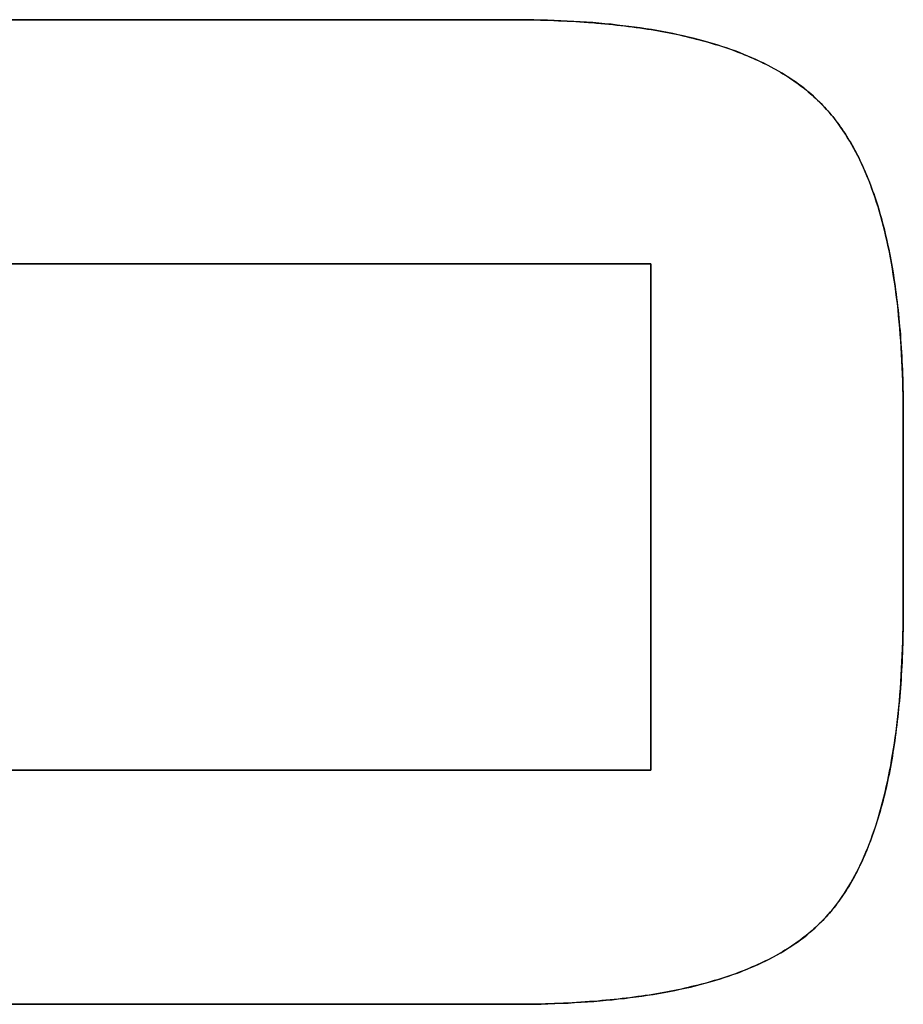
# Model space of a CAD drawing. Extents: x -4.4 to 4.4, y -6.1 to 5.8.
# Tile 102 of 157: x -0.3333 to -0.2703, y -1.1591 to -1.0889. Entities that reach past the tile are written whole.
import ezdxf

# ---------------------------------------------------------------- set-up
doc = ezdxf.new("R2010")
doc.units = 0
doc.layers.get('0').update_dxf_attribs({"linetype": 'CONTINUOUS'})

# ---------------------------------------------------------------- blocks, each defined once
blk = doc.blocks.new('*U1')
at = {"extrusion": (0, -1, 0)}
for p, q in [((-0.373642, -1.088902, 5.305), (-0.298139, -1.088902, 5.305)), ((-0.298139, -1.088902, 5.3048), (-0.373642, -1.088902, 5.3048)), ((-0.298139, -1.088902, 5.305), (-0.298139, -1.088902, 5.3048)), ((-0.377666, -1.142394, 5.305), (-0.288317, -1.142394, 5.305)), ((-0.288317, -1.142394, 5.3048), (-0.377666, -1.142394, 5.3048)), ((-0.288317, -1.142394, 5.305), (-0.288317, -1.142394, 5.3048))]:
    blk.add_line(p, q, dxfattribs=at)
for p, q in [((-0.298139, -1.088902, 5.3048), (-0.373642, -1.088902, 5.3048)), ((-0.373642, -1.088902, 5.305), (-0.298139, -1.088902, 5.305)), ((-0.298139, -1.088902, 5.305), (-0.298139, -1.088902, 5.3048)), ((-0.363701, -1.106299, 5.3048), (-0.288317, -1.106299, 5.3048)), ((-0.288317, -1.106299, 5.305), (-0.363701, -1.106299, 5.305)), ((-0.288317, -1.106299, 5.3048), (-0.288317, -1.142394, 5.3048)), ((-0.288317, -1.142394, 5.305), (-0.288317, -1.106299, 5.305)), ((-0.270328, -1.117186, 5.305), (-0.270328, -1.117186, 5.3048)), ((-0.270328, -1.130678, 5.3048), (-0.270328, -1.117186, 5.3048)), ((-0.270328, -1.117186, 5.305), (-0.270328, -1.130678, 5.305)), ((-0.270328, -1.130678, 5.305), (-0.270328, -1.130678, 5.3048)), ((-0.288317, -1.142394, 5.3048), (-0.377666, -1.142394, 5.3048)), ((-0.377666, -1.142394, 5.305), (-0.288317, -1.142394, 5.305)), ((-0.36808, -1.15908, 5.3048), (-0.298139, -1.15908, 5.3048)), ((-0.298139, -1.15908, 5.305), (-0.36808, -1.15908, 5.305)), ((-0.298139, -1.15908, 5.305), (-0.298139, -1.15908, 5.3048))]:
    blk.add_line(p, q)
at = {"extrusion": (0, 1, 0)}
for p, q in [((-0.288317, -1.106299, 5.305), (-0.363701, -1.106299, 5.305)), ((-0.363701, -1.106299, 5.3048), (-0.288317, -1.106299, 5.3048)), ((-0.288317, -1.106299, 5.305), (-0.288317, -1.106299, 5.3048)), ((-0.298139, -1.15908, 5.305), (-0.36808, -1.15908, 5.305)), ((-0.36808, -1.15908, 5.3048), (-0.298139, -1.15908, 5.3048)), ((-0.298139, -1.15908, 5.305), (-0.298139, -1.15908, 5.3048))]:
    blk.add_line(p, q, dxfattribs=at)
at = {"extrusion": (1, 0, 0)}
for p, q in [((-0.288317, -1.142394, 5.305), (-0.288317, -1.106299, 5.305)), ((-0.288317, -1.106299, 5.305), (-0.288317, -1.106299, 5.3048)), ((-0.288317, -1.106299, 5.3048), (-0.288317, -1.142394, 5.3048)), ((-0.288317, -1.142394, 5.305), (-0.288317, -1.142394, 5.3048))]:
    blk.add_line(p, q, dxfattribs=at)
at = {"extrusion": (-1, 0, 0)}
for p, q in [((-0.270328, -1.117186, 5.305), (-0.270328, -1.130678, 5.305)), ((-0.270328, -1.117186, 5.305), (-0.270328, -1.117186, 5.3048)), ((-0.270328, -1.130678, 5.3048), (-0.270328, -1.117186, 5.3048)), ((-0.270328, -1.130678, 5.305), (-0.270328, -1.130678, 5.3048))]:
    blk.add_line(p, q, dxfattribs=at)
for points in [[(-0.298139, -1.0889, 5.305), (-0.297806, -1.0889, 5.305), (-0.297474, -1.08891, 5.305), (-0.297145, -1.08891, 5.305), (-0.296818, -1.08891, 5.305), (-0.296494, -1.08892, 5.305), (-0.296171, -1.08893, 5.305), (-0.295851, -1.08893, 5.305), (-0.295533, -1.08894, 5.305), (-0.295217, -1.08895, 5.305), (-0.294904, -1.08897, 5.305), (-0.294592, -1.08898, 5.305), (-0.294283, -1.089, 5.305), (-0.293976, -1.08901, 5.305), (-0.293671, -1.08903, 5.305), (-0.293369, -1.08905, 5.305), (-0.293068, -1.08907, 5.305), (-0.29277, -1.08909, 5.305), (-0.292474, -1.08911, 5.305), (-0.29218, -1.08914, 5.305), (-0.291889, -1.08916, 5.305), (-0.291599, -1.08919, 5.305), (-0.291312, -1.08922, 5.305), (-0.291027, -1.08925, 5.305), (-0.290744, -1.08928, 5.305), (-0.290464, -1.08931, 5.305), (-0.290186, -1.08934, 5.305), (-0.289909, -1.08938, 5.305), (-0.289636, -1.08941, 5.305), (-0.289364, -1.08945, 5.305), (-0.289094, -1.08949, 5.305), (-0.288827, -1.08953, 5.305), (-0.288562, -1.08957, 5.305), (-0.288299, -1.08961, 5.305), (-0.288038, -1.08965, 5.305), (-0.28778, -1.0897, 5.305), (-0.287524, -1.08974, 5.305), (-0.28727, -1.08979, 5.305), (-0.287018, -1.08984, 5.305), (-0.286768, -1.08989, 5.305), (-0.286521, -1.08994, 5.305), (-0.286275, -1.08999, 5.305), (-0.286032, -1.09005, 5.305), (-0.285791, -1.0901, 5.305), (-0.285553, -1.09016, 5.305), (-0.285316, -1.09022, 5.305), (-0.285082, -1.09028, 5.305), (-0.28485, -1.09034, 5.305), (-0.28462, -1.0904, 5.305), (-0.284393, -1.09046, 5.305), (-0.284167, -1.09052, 5.305), (-0.283944, -1.09059, 5.305), (-0.283723, -1.09066, 5.305), (-0.283504, -1.09072, 5.305), (-0.283288, -1.09079, 5.305), (-0.283074, -1.09087, 5.305), (-0.282861, -1.09094, 5.305), (-0.282651, -1.09101, 5.305), (-0.282444, -1.09108, 5.305), (-0.282238, -1.09116, 5.305), (-0.282035, -1.09124, 5.305), (-0.281834, -1.09132, 5.305), (-0.281635, -1.0914, 5.305), (-0.281438, -1.09148, 5.305), (-0.281244, -1.09156, 5.305), (-0.281051, -1.09164, 5.305), (-0.280861, -1.09173, 5.305), (-0.280673, -1.09181, 5.305), (-0.280488, -1.0919, 5.305), (-0.280304, -1.09199, 5.305), (-0.280123, -1.09208, 5.305), (-0.279944, -1.09217, 5.305), (-0.279767, -1.09227, 5.305), (-0.279592, -1.09236, 5.305), (-0.27942, -1.09246, 5.305), (-0.27925, -1.09255, 5.305), (-0.279081, -1.09265, 5.305), (-0.278916, -1.09275, 5.305), (-0.278752, -1.09285, 5.305), (-0.278591, -1.09295, 5.305), (-0.278431, -1.09305, 5.305), (-0.278274, -1.09316, 5.305), (-0.27812, -1.09326, 5.305), (-0.277967, -1.09337, 5.305), (-0.277817, -1.09348, 5.305), (-0.277668, -1.09359, 5.305), (-0.277522, -1.0937, 5.305), (-0.277379, -1.09381, 5.305), (-0.277237, -1.09393, 5.305), (-0.277098, -1.09404, 5.305), (-0.276961, -1.09416, 5.305), (-0.276826, -1.09428, 5.305), (-0.276693, -1.09439, 5.305), (-0.276562, -1.09451, 5.305), (-0.276434, -1.09464, 5.305), (-0.276308, -1.09476, 5.305), (-0.276184, -1.09488, 5.305), (-0.276061, -1.09501, 5.305), (-0.27594, -1.09514, 5.305), (-0.27582, -1.09527, 5.305), (-0.275701, -1.0954, 5.305), (-0.275584, -1.09554, 5.305), (-0.275468, -1.09567, 5.305), (-0.275353, -1.09581, 5.305), (-0.275239, -1.09596, 5.305), (-0.275127, -1.0961, 5.305), (-0.275016, -1.09625, 5.305), (-0.274906, -1.0964, 5.305), (-0.274798, -1.09655, 5.305), (-0.274691, -1.0967, 5.305), (-0.274585, -1.09686, 5.305), (-0.274481, -1.09702, 5.305), (-0.274378, -1.09718, 5.305), (-0.274276, -1.09734, 5.305), (-0.274175, -1.09751, 5.305), (-0.274076, -1.09768, 5.305), (-0.273978, -1.09785, 5.305), (-0.273881, -1.09802, 5.305), (-0.273786, -1.09819, 5.305), (-0.273692, -1.09837, 5.305), (-0.273599, -1.09855, 5.305), (-0.273508, -1.09873, 5.305), (-0.273417, -1.09891, 5.305), (-0.273329, -1.0991, 5.305), (-0.273241, -1.09929, 5.305), (-0.273155, -1.09948, 5.305), (-0.27307, -1.09967, 5.305), (-0.272986, -1.09987, 5.305), (-0.272904, -1.10007, 5.305), (-0.272822, -1.10027, 5.305), (-0.272743, -1.10047, 5.305), (-0.272664, -1.10067, 5.305), (-0.272587, -1.10088, 5.305), (-0.272511, -1.10109, 5.305), (-0.272436, -1.1013, 5.305), (-0.272363, -1.10152, 5.305), (-0.272291, -1.10173, 5.305), (-0.27222, -1.10195, 5.305), (-0.272151, -1.10217, 5.305), (-0.272083, -1.1024, 5.305), (-0.272016, -1.10262, 5.305), (-0.27195, -1.10285, 5.305), (-0.271886, -1.10308, 5.305), (-0.271823, -1.10331, 5.305), (-0.271762, -1.10355, 5.305), (-0.271701, -1.10378, 5.305), (-0.271642, -1.10402, 5.305), (-0.271585, -1.10426, 5.305), (-0.271528, -1.10451, 5.305), (-0.271473, -1.10475, 5.305), (-0.271419, -1.105, 5.305), (-0.271367, -1.10525, 5.305), (-0.271315, -1.10551, 5.305), (-0.271265, -1.10576, 5.305), (-0.271217, -1.10602, 5.305), (-0.271169, -1.10628, 5.305), (-0.271123, -1.10654, 5.305), (-0.271078, -1.10681, 5.305), (-0.271035, -1.10708, 5.305), (-0.270993, -1.10735, 5.305), (-0.270952, -1.10762, 5.305), (-0.270912, -1.10789, 5.305), (-0.270874, -1.10817, 5.305), (-0.270837, -1.10845, 5.305), (-0.270801, -1.10873, 5.305), (-0.270767, -1.10901, 5.305), (-0.270734, -1.1093, 5.305), (-0.270702, -1.10958, 5.305), (-0.270672, -1.10987, 5.305), (-0.270643, -1.11017, 5.305), (-0.270615, -1.11046, 5.305), (-0.270588, -1.11076, 5.305), (-0.270563, -1.11106, 5.305), (-0.270539, -1.11136, 5.305), (-0.270516, -1.11166, 5.305), (-0.270495, -1.11197, 5.305), (-0.270474, -1.11228, 5.305), (-0.270456, -1.11259, 5.305), (-0.270438, -1.1129, 5.305), (-0.270422, -1.11322, 5.305), (-0.270407, -1.11354, 5.305), (-0.270393, -1.11386, 5.305), (-0.270381, -1.11418, 5.305), (-0.27037, -1.1145, 5.305), (-0.27036, -1.11483, 5.305), (-0.270352, -1.11516, 5.305), (-0.270345, -1.11549, 5.305), (-0.270339, -1.11583, 5.305), (-0.270334, -1.11616, 5.305), (-0.270331, -1.1165, 5.305), (-0.270329, -1.11684, 5.305), (-0.270328, -1.11719, 5.305)], [(-0.270328, -1.11719, 5.3048), (-0.27033, -1.11667, 5.3048), (-0.270334, -1.11616, 5.3048), (-0.270342, -1.11566, 5.3048), (-0.270352, -1.11516, 5.3048), (-0.270365, -1.11466, 5.3048), (-0.270381, -1.11417, 5.3048), (-0.2704, -1.11369, 5.3048), (-0.270422, -1.11321, 5.3048), (-0.270447, -1.11274, 5.3048), (-0.270475, -1.11227, 5.3048), (-0.270506, -1.1118, 5.3048), (-0.27054, -1.11135, 5.3048), (-0.270576, -1.11089, 5.3048), (-0.270616, -1.11044, 5.3048), (-0.270659, -1.11, 5.3048), (-0.270704, -1.10957, 5.3048), (-0.270753, -1.10913, 5.3048), (-0.270804, -1.10871, 5.3048), (-0.270858, -1.10829, 5.3048), (-0.270915, -1.10787, 5.3048), (-0.270976, -1.10746, 5.3048), (-0.271039, -1.10705, 5.3048), (-0.271105, -1.10665, 5.3048), (-0.271174, -1.10626, 5.3048), (-0.271246, -1.10587, 5.3048), (-0.27132, -1.10548, 5.3048), (-0.271398, -1.1051, 5.3048), (-0.271479, -1.10473, 5.3048), (-0.271563, -1.10436, 5.3048), (-0.271649, -1.10399, 5.3048), (-0.271739, -1.10364, 5.3048), (-0.271831, -1.10328, 5.3048), (-0.271927, -1.10293, 5.3048), (-0.272025, -1.10259, 5.3048), (-0.272126, -1.10225, 5.3048), (-0.27223, -1.10192, 5.3048), (-0.272337, -1.10159, 5.3048), (-0.272447, -1.10127, 5.3048), (-0.27256, -1.10095, 5.3048), (-0.272676, -1.10064, 5.3048), (-0.272795, -1.10034, 5.3048), (-0.272917, -1.10003, 5.3048), (-0.273042, -1.09974, 5.3048), (-0.273169, -1.09945, 5.3048), (-0.2733, -1.09916, 5.3048), (-0.273434, -1.09888, 5.3048), (-0.27357, -1.09861, 5.3048), (-0.27371, -1.09834, 5.3048), (-0.273852, -1.09807, 5.3048), (-0.273997, -1.09781, 5.3048), (-0.274145, -1.09756, 5.3048), (-0.274296, -1.09731, 5.3048), (-0.274451, -1.09706, 5.3048), (-0.274608, -1.09683, 5.3048), (-0.274768, -1.09659, 5.3048), (-0.27493, -1.09636, 5.3048), (-0.275096, -1.09614, 5.3048), (-0.275265, -1.09592, 5.3048), (-0.275437, -1.09571, 5.3048), (-0.275611, -1.0955, 5.3048), (-0.275789, -1.0953, 5.3048), (-0.275969, -1.0951, 5.3048), (-0.276153, -1.09491, 5.3048), (-0.276339, -1.09473, 5.3048), (-0.276531, -1.09454, 5.3048), (-0.276727, -1.09436, 5.3048), (-0.276928, -1.09419, 5.3048), (-0.277135, -1.09401, 5.3048), (-0.277346, -1.09384, 5.3048), (-0.277562, -1.09367, 5.3048), (-0.277784, -1.0935, 5.3048), (-0.27801, -1.09334, 5.3048), (-0.278241, -1.09318, 5.3048), (-0.278478, -1.09302, 5.3048), (-0.278719, -1.09287, 5.3048), (-0.278965, -1.09272, 5.3048), (-0.279216, -1.09257, 5.3048), (-0.279472, -1.09243, 5.3048), (-0.279734, -1.09228, 5.3048), (-0.28, -1.09214, 5.3048), (-0.280271, -1.09201, 5.3048), (-0.280547, -1.09187, 5.3048), (-0.280828, -1.09174, 5.3048), (-0.281115, -1.09162, 5.3048), (-0.281406, -1.09149, 5.3048), (-0.281702, -1.09137, 5.3048), (-0.282003, -1.09125, 5.3048), (-0.282309, -1.09113, 5.3048), (-0.28262, -1.09102, 5.3048), (-0.282936, -1.09091, 5.3048), (-0.283257, -1.0908, 5.3048), (-0.283583, -1.0907, 5.3048), (-0.283914, -1.0906, 5.3048), (-0.284251, -1.0905, 5.3048), (-0.284592, -1.09041, 5.3048), (-0.284938, -1.09031, 5.3048), (-0.285289, -1.09022, 5.3048), (-0.285645, -1.09014, 5.3048), (-0.286006, -1.09005, 5.3048), (-0.286372, -1.08997, 5.3048), (-0.286743, -1.08989, 5.3048), (-0.287119, -1.08982, 5.3048), (-0.287499, -1.08975, 5.3048), (-0.287885, -1.08968, 5.3048), (-0.288276, -1.08961, 5.3048), (-0.288672, -1.08955, 5.3048), (-0.289073, -1.08949, 5.3048), (-0.289479, -1.08943, 5.3048), (-0.28989, -1.08938, 5.3048), (-0.290306, -1.08933, 5.3048), (-0.290727, -1.08928, 5.3048), (-0.291153, -1.08923, 5.3048), (-0.291583, -1.08919, 5.3048), (-0.292019, -1.08915, 5.3048), (-0.29246, -1.08911, 5.3048), (-0.292906, -1.08908, 5.3048), (-0.293357, -1.08905, 5.3048), (-0.293812, -1.08902, 5.3048), (-0.294273, -1.089, 5.3048), (-0.294739, -1.08897, 5.3048), (-0.29521, -1.08896, 5.3048), (-0.295686, -1.08894, 5.3048), (-0.296166, -1.08893, 5.3048), (-0.296652, -1.08892, 5.3048), (-0.297143, -1.08891, 5.3048), (-0.297638, -1.0889, 5.3048), (-0.298139, -1.0889, 5.3048)], [(-0.270328, -1.11719, 5.3048), (-0.27033, -1.11667, 5.3048), (-0.270334, -1.11616, 5.3048), (-0.270342, -1.11566, 5.3048), (-0.270352, -1.11516, 5.3048), (-0.270365, -1.11466, 5.3048), (-0.270381, -1.11417, 5.3048), (-0.2704, -1.11369, 5.3048), (-0.270422, -1.11321, 5.3048), (-0.270447, -1.11274, 5.3048), (-0.270475, -1.11227, 5.3048), (-0.270506, -1.1118, 5.3048), (-0.27054, -1.11135, 5.3048), (-0.270576, -1.11089, 5.3048), (-0.270616, -1.11044, 5.3048), (-0.270659, -1.11, 5.3048), (-0.270704, -1.10957, 5.3048), (-0.270753, -1.10913, 5.3048), (-0.270804, -1.10871, 5.3048), (-0.270858, -1.10829, 5.3048), (-0.270915, -1.10787, 5.3048), (-0.270976, -1.10746, 5.3048), (-0.271039, -1.10705, 5.3048), (-0.271105, -1.10665, 5.3048), (-0.271174, -1.10626, 5.3048), (-0.271246, -1.10587, 5.3048), (-0.27132, -1.10548, 5.3048), (-0.271398, -1.1051, 5.3048), (-0.271479, -1.10473, 5.3048), (-0.271563, -1.10436, 5.3048), (-0.271649, -1.10399, 5.3048), (-0.271739, -1.10364, 5.3048), (-0.271831, -1.10328, 5.3048), (-0.271927, -1.10293, 5.3048), (-0.272025, -1.10259, 5.3048), (-0.272126, -1.10225, 5.3048), (-0.27223, -1.10192, 5.3048), (-0.272337, -1.10159, 5.3048), (-0.272447, -1.10127, 5.3048), (-0.27256, -1.10095, 5.3048), (-0.272676, -1.10064, 5.3048), (-0.272795, -1.10034, 5.3048), (-0.272917, -1.10003, 5.3048), (-0.273042, -1.09974, 5.3048), (-0.273169, -1.09945, 5.3048), (-0.2733, -1.09916, 5.3048), (-0.273434, -1.09888, 5.3048), (-0.27357, -1.09861, 5.3048), (-0.27371, -1.09834, 5.3048), (-0.273852, -1.09807, 5.3048), (-0.273997, -1.09781, 5.3048), (-0.274145, -1.09756, 5.3048), (-0.274296, -1.09731, 5.3048), (-0.274451, -1.09706, 5.3048), (-0.274608, -1.09683, 5.3048), (-0.274768, -1.09659, 5.3048), (-0.27493, -1.09636, 5.3048), (-0.275096, -1.09614, 5.3048), (-0.275265, -1.09592, 5.3048), (-0.275437, -1.09571, 5.3048), (-0.275611, -1.0955, 5.3048), (-0.275789, -1.0953, 5.3048), (-0.275969, -1.0951, 5.3048), (-0.276153, -1.09491, 5.3048), (-0.276339, -1.09473, 5.3048), (-0.276531, -1.09454, 5.3048), (-0.276727, -1.09436, 5.3048), (-0.276928, -1.09419, 5.3048), (-0.277135, -1.09401, 5.3048), (-0.277346, -1.09384, 5.3048), (-0.277562, -1.09367, 5.3048), (-0.277784, -1.0935, 5.3048), (-0.27801, -1.09334, 5.3048), (-0.278241, -1.09318, 5.3048), (-0.278478, -1.09302, 5.3048), (-0.278719, -1.09287, 5.3048), (-0.278965, -1.09272, 5.3048), (-0.279216, -1.09257, 5.3048), (-0.279472, -1.09243, 5.3048), (-0.279734, -1.09228, 5.3048), (-0.28, -1.09214, 5.3048), (-0.280271, -1.09201, 5.3048), (-0.280547, -1.09187, 5.3048), (-0.280828, -1.09174, 5.3048), (-0.281115, -1.09162, 5.3048), (-0.281406, -1.09149, 5.3048), (-0.281702, -1.09137, 5.3048), (-0.282003, -1.09125, 5.3048), (-0.282309, -1.09113, 5.3048), (-0.28262, -1.09102, 5.3048), (-0.282936, -1.09091, 5.3048), (-0.283257, -1.0908, 5.3048), (-0.283583, -1.0907, 5.3048), (-0.283914, -1.0906, 5.3048), (-0.284251, -1.0905, 5.3048), (-0.284592, -1.09041, 5.3048), (-0.284938, -1.09031, 5.3048), (-0.285289, -1.09022, 5.3048), (-0.285645, -1.09014, 5.3048), (-0.286006, -1.09005, 5.3048), (-0.286372, -1.08997, 5.3048), (-0.286743, -1.08989, 5.3048), (-0.287119, -1.08982, 5.3048), (-0.287499, -1.08975, 5.3048), (-0.287885, -1.08968, 5.3048), (-0.288276, -1.08961, 5.3048), (-0.288672, -1.08955, 5.3048), (-0.289073, -1.08949, 5.3048), (-0.289479, -1.08943, 5.3048), (-0.28989, -1.08938, 5.3048), (-0.290306, -1.08933, 5.3048), (-0.290727, -1.08928, 5.3048), (-0.291153, -1.08923, 5.3048), (-0.291583, -1.08919, 5.3048), (-0.292019, -1.08915, 5.3048), (-0.29246, -1.08911, 5.3048), (-0.292906, -1.08908, 5.3048), (-0.293357, -1.08905, 5.3048), (-0.293812, -1.08902, 5.3048), (-0.294273, -1.089, 5.3048), (-0.294739, -1.08897, 5.3048), (-0.29521, -1.08896, 5.3048), (-0.295686, -1.08894, 5.3048), (-0.296166, -1.08893, 5.3048), (-0.296652, -1.08892, 5.3048), (-0.297143, -1.08891, 5.3048), (-0.297638, -1.0889, 5.3048), (-0.298139, -1.0889, 5.3048)], [(-0.298139, -1.0889, 5.305), (-0.297806, -1.0889, 5.305), (-0.297474, -1.08891, 5.305), (-0.297145, -1.08891, 5.305), (-0.296818, -1.08891, 5.305), (-0.296494, -1.08892, 5.305), (-0.296171, -1.08893, 5.305), (-0.295851, -1.08893, 5.305), (-0.295533, -1.08894, 5.305), (-0.295217, -1.08895, 5.305), (-0.294904, -1.08897, 5.305), (-0.294592, -1.08898, 5.305), (-0.294283, -1.089, 5.305), (-0.293976, -1.08901, 5.305), (-0.293671, -1.08903, 5.305), (-0.293369, -1.08905, 5.305), (-0.293068, -1.08907, 5.305), (-0.29277, -1.08909, 5.305), (-0.292474, -1.08911, 5.305), (-0.29218, -1.08914, 5.305), (-0.291889, -1.08916, 5.305), (-0.291599, -1.08919, 5.305), (-0.291312, -1.08922, 5.305), (-0.291027, -1.08925, 5.305), (-0.290744, -1.08928, 5.305), (-0.290464, -1.08931, 5.305), (-0.290186, -1.08934, 5.305), (-0.289909, -1.08938, 5.305), (-0.289636, -1.08941, 5.305), (-0.289364, -1.08945, 5.305), (-0.289094, -1.08949, 5.305), (-0.288827, -1.08953, 5.305), (-0.288562, -1.08957, 5.305), (-0.288299, -1.08961, 5.305), (-0.288038, -1.08965, 5.305), (-0.28778, -1.0897, 5.305), (-0.287524, -1.08974, 5.305), (-0.28727, -1.08979, 5.305), (-0.287018, -1.08984, 5.305), (-0.286768, -1.08989, 5.305), (-0.286521, -1.08994, 5.305), (-0.286275, -1.08999, 5.305), (-0.286032, -1.09005, 5.305), (-0.285791, -1.0901, 5.305), (-0.285553, -1.09016, 5.305), (-0.285316, -1.09022, 5.305), (-0.285082, -1.09028, 5.305), (-0.28485, -1.09034, 5.305), (-0.28462, -1.0904, 5.305), (-0.284393, -1.09046, 5.305), (-0.284167, -1.09052, 5.305), (-0.283944, -1.09059, 5.305), (-0.283723, -1.09066, 5.305), (-0.283504, -1.09072, 5.305), (-0.283288, -1.09079, 5.305), (-0.283074, -1.09087, 5.305), (-0.282861, -1.09094, 5.305), (-0.282651, -1.09101, 5.305), (-0.282444, -1.09108, 5.305), (-0.282238, -1.09116, 5.305), (-0.282035, -1.09124, 5.305), (-0.281834, -1.09132, 5.305), (-0.281635, -1.0914, 5.305), (-0.281438, -1.09148, 5.305), (-0.281244, -1.09156, 5.305), (-0.281051, -1.09164, 5.305), (-0.280861, -1.09173, 5.305), (-0.280673, -1.09181, 5.305), (-0.280488, -1.0919, 5.305), (-0.280304, -1.09199, 5.305), (-0.280123, -1.09208, 5.305), (-0.279944, -1.09217, 5.305), (-0.279767, -1.09227, 5.305), (-0.279592, -1.09236, 5.305), (-0.27942, -1.09246, 5.305), (-0.27925, -1.09255, 5.305), (-0.279081, -1.09265, 5.305), (-0.278916, -1.09275, 5.305), (-0.278752, -1.09285, 5.305), (-0.278591, -1.09295, 5.305), (-0.278431, -1.09305, 5.305), (-0.278274, -1.09316, 5.305), (-0.27812, -1.09326, 5.305), (-0.277967, -1.09337, 5.305), (-0.277817, -1.09348, 5.305), (-0.277668, -1.09359, 5.305), (-0.277522, -1.0937, 5.305), (-0.277379, -1.09381, 5.305), (-0.277237, -1.09393, 5.305), (-0.277098, -1.09404, 5.305), (-0.276961, -1.09416, 5.305), (-0.276826, -1.09428, 5.305), (-0.276693, -1.09439, 5.305), (-0.276562, -1.09451, 5.305), (-0.276434, -1.09464, 5.305), (-0.276308, -1.09476, 5.305), (-0.276184, -1.09488, 5.305), (-0.276061, -1.09501, 5.305), (-0.27594, -1.09514, 5.305), (-0.27582, -1.09527, 5.305), (-0.275701, -1.0954, 5.305), (-0.275584, -1.09554, 5.305), (-0.275468, -1.09567, 5.305), (-0.275353, -1.09581, 5.305), (-0.275239, -1.09596, 5.305), (-0.275127, -1.0961, 5.305), (-0.275016, -1.09625, 5.305), (-0.274906, -1.0964, 5.305), (-0.274798, -1.09655, 5.305), (-0.274691, -1.0967, 5.305), (-0.274585, -1.09686, 5.305), (-0.274481, -1.09702, 5.305), (-0.274378, -1.09718, 5.305), (-0.274276, -1.09734, 5.305), (-0.274175, -1.09751, 5.305), (-0.274076, -1.09768, 5.305), (-0.273978, -1.09785, 5.305), (-0.273881, -1.09802, 5.305), (-0.273786, -1.09819, 5.305), (-0.273692, -1.09837, 5.305), (-0.273599, -1.09855, 5.305), (-0.273508, -1.09873, 5.305), (-0.273417, -1.09891, 5.305), (-0.273329, -1.0991, 5.305), (-0.273241, -1.09929, 5.305), (-0.273155, -1.09948, 5.305), (-0.27307, -1.09967, 5.305), (-0.272986, -1.09987, 5.305), (-0.272904, -1.10007, 5.305), (-0.272822, -1.10027, 5.305), (-0.272743, -1.10047, 5.305), (-0.272664, -1.10067, 5.305), (-0.272587, -1.10088, 5.305), (-0.272511, -1.10109, 5.305), (-0.272436, -1.1013, 5.305), (-0.272363, -1.10152, 5.305), (-0.272291, -1.10173, 5.305), (-0.27222, -1.10195, 5.305), (-0.272151, -1.10217, 5.305), (-0.272083, -1.1024, 5.305), (-0.272016, -1.10262, 5.305), (-0.27195, -1.10285, 5.305), (-0.271886, -1.10308, 5.305), (-0.271823, -1.10331, 5.305), (-0.271762, -1.10355, 5.305), (-0.271701, -1.10378, 5.305), (-0.271642, -1.10402, 5.305), (-0.271585, -1.10426, 5.305), (-0.271528, -1.10451, 5.305), (-0.271473, -1.10475, 5.305), (-0.271419, -1.105, 5.305), (-0.271367, -1.10525, 5.305), (-0.271315, -1.10551, 5.305), (-0.271265, -1.10576, 5.305), (-0.271217, -1.10602, 5.305), (-0.271169, -1.10628, 5.305), (-0.271123, -1.10654, 5.305), (-0.271078, -1.10681, 5.305), (-0.271035, -1.10708, 5.305), (-0.270993, -1.10735, 5.305), (-0.270952, -1.10762, 5.305), (-0.270912, -1.10789, 5.305), (-0.270874, -1.10817, 5.305), (-0.270837, -1.10845, 5.305), (-0.270801, -1.10873, 5.305), (-0.270767, -1.10901, 5.305), (-0.270734, -1.1093, 5.305), (-0.270702, -1.10958, 5.305), (-0.270672, -1.10987, 5.305), (-0.270643, -1.11017, 5.305), (-0.270615, -1.11046, 5.305), (-0.270588, -1.11076, 5.305), (-0.270563, -1.11106, 5.305), (-0.270539, -1.11136, 5.305), (-0.270516, -1.11166, 5.305), (-0.270495, -1.11197, 5.305), (-0.270474, -1.11228, 5.305), (-0.270456, -1.11259, 5.305), (-0.270438, -1.1129, 5.305), (-0.270422, -1.11322, 5.305), (-0.270407, -1.11354, 5.305), (-0.270393, -1.11386, 5.305), (-0.270381, -1.11418, 5.305), (-0.27037, -1.1145, 5.305), (-0.27036, -1.11483, 5.305), (-0.270352, -1.11516, 5.305), (-0.270345, -1.11549, 5.305), (-0.270339, -1.11583, 5.305), (-0.270334, -1.11616, 5.305), (-0.270331, -1.1165, 5.305), (-0.270329, -1.11684, 5.305), (-0.270328, -1.11719, 5.305)], [(-0.270328, -1.13068, 5.305), (-0.270329, -1.13102, 5.305), (-0.270331, -1.13137, 5.305), (-0.270334, -1.13171, 5.305), (-0.270339, -1.13205, 5.305), (-0.270344, -1.13238, 5.305), (-0.270351, -1.13272, 5.305), (-0.27036, -1.13305, 5.305), (-0.270369, -1.13338, 5.305), (-0.27038, -1.13371, 5.305), (-0.270392, -1.13403, 5.305), (-0.270405, -1.13435, 5.305), (-0.27042, -1.13467, 5.305), (-0.270436, -1.13499, 5.305), (-0.270453, -1.13531, 5.305), (-0.270472, -1.13562, 5.305), (-0.270491, -1.13593, 5.305), (-0.270512, -1.13624, 5.305), (-0.270534, -1.13654, 5.305), (-0.270558, -1.13685, 5.305), (-0.270583, -1.13715, 5.305), (-0.270609, -1.13745, 5.305), (-0.270636, -1.13775, 5.305), (-0.270665, -1.13804, 5.305), (-0.270695, -1.13833, 5.305), (-0.270726, -1.13862, 5.305), (-0.270758, -1.13891, 5.305), (-0.270792, -1.13919, 5.305), (-0.270827, -1.13948, 5.305), (-0.270863, -1.13976, 5.305), (-0.270901, -1.14004, 5.305), (-0.27094, -1.14031, 5.305), (-0.27098, -1.14058, 5.305), (-0.271021, -1.14086, 5.305), (-0.271063, -1.14112, 5.305), (-0.271107, -1.14139, 5.305), (-0.271153, -1.14166, 5.305), (-0.271199, -1.14192, 5.305), (-0.271247, -1.14218, 5.305), (-0.271296, -1.14243, 5.305), (-0.271346, -1.14269, 5.305), (-0.271397, -1.14294, 5.305), (-0.27145, -1.14319, 5.305), (-0.271504, -1.14344, 5.305), (-0.271559, -1.14368, 5.305), (-0.271616, -1.14393, 5.305), (-0.271674, -1.14417, 5.305), (-0.271733, -1.14441, 5.305), (-0.271793, -1.14464, 5.305), (-0.271855, -1.14488, 5.305), (-0.271918, -1.14511, 5.305), (-0.271982, -1.14534, 5.305), (-0.272048, -1.14556, 5.305), (-0.272114, -1.14579, 5.305), (-0.272183, -1.14601, 5.305), (-0.272252, -1.14623, 5.305), (-0.272322, -1.14645, 5.305), (-0.272394, -1.14666, 5.305), (-0.272467, -1.14687, 5.305), (-0.272542, -1.14708, 5.305), (-0.272617, -1.14729, 5.305), (-0.272694, -1.1475, 5.305), (-0.272773, -1.1477, 5.305), (-0.272852, -1.1479, 5.305), (-0.272933, -1.1481, 5.305), (-0.273015, -1.1483, 5.305), (-0.273098, -1.14849, 5.305), (-0.273183, -1.14868, 5.305), (-0.273269, -1.14887, 5.305), (-0.273356, -1.14906, 5.305), (-0.273444, -1.14924, 5.305), (-0.273534, -1.14943, 5.305), (-0.273625, -1.14961, 5.305), (-0.273717, -1.14978, 5.305), (-0.27381, -1.14996, 5.305), (-0.273905, -1.15013, 5.305), (-0.274001, -1.1503, 5.305), (-0.274098, -1.15047, 5.305), (-0.274197, -1.15064, 5.305), (-0.274297, -1.1508, 5.305), (-0.274398, -1.15096, 5.305), (-0.2745, -1.15112, 5.305), (-0.274604, -1.15128, 5.305), (-0.274709, -1.15143, 5.305), (-0.274815, -1.15158, 5.305), (-0.274922, -1.15173, 5.305), (-0.275031, -1.15188, 5.305), (-0.275141, -1.15203, 5.305), (-0.275252, -1.15217, 5.305), (-0.275365, -1.15231, 5.305), (-0.275479, -1.15245, 5.305), (-0.275594, -1.15258, 5.305), (-0.27571, -1.15271, 5.305), (-0.275828, -1.15285, 5.305), (-0.275947, -1.15297, 5.305), (-0.276067, -1.1531, 5.305), (-0.276188, -1.15322, 5.305), (-0.276312, -1.15335, 5.305), (-0.276438, -1.15347, 5.305), (-0.276566, -1.15359, 5.305), (-0.276697, -1.15371, 5.305), (-0.27683, -1.15382, 5.305), (-0.276965, -1.15394, 5.305), (-0.277102, -1.15406, 5.305), (-0.277242, -1.15417, 5.305), (-0.277384, -1.15428, 5.305), (-0.277528, -1.15439, 5.305), (-0.277675, -1.1545, 5.305), (-0.277824, -1.15461, 5.305), (-0.277975, -1.15472, 5.305), (-0.278128, -1.15482, 5.305), (-0.278284, -1.15493, 5.305), (-0.278442, -1.15503, 5.305), (-0.278602, -1.15513, 5.305), (-0.278765, -1.15523, 5.305), (-0.27893, -1.15533, 5.305), (-0.279097, -1.15543, 5.305), (-0.279266, -1.15553, 5.305), (-0.279438, -1.15562, 5.305), (-0.279612, -1.15572, 5.305), (-0.279788, -1.15581, 5.305), (-0.279967, -1.1559, 5.305), (-0.280147, -1.15599, 5.305), (-0.28033, -1.15608, 5.305), (-0.280516, -1.15617, 5.305), (-0.280704, -1.15625, 5.305), (-0.280893, -1.15634, 5.305), (-0.281086, -1.15642, 5.305), (-0.28128, -1.1565, 5.305), (-0.281477, -1.15659, 5.305), (-0.281676, -1.15667, 5.305), (-0.281878, -1.15674, 5.305), (-0.282081, -1.15682, 5.305), (-0.282287, -1.1569, 5.305), (-0.282495, -1.15697, 5.305), (-0.282706, -1.15705, 5.305), (-0.282919, -1.15712, 5.305), (-0.283134, -1.15719, 5.305), (-0.283351, -1.15726, 5.305), (-0.283571, -1.15733, 5.305), (-0.283793, -1.15739, 5.305), (-0.284017, -1.15746, 5.305), (-0.284243, -1.15752, 5.305), (-0.284472, -1.15759, 5.305), (-0.284703, -1.15765, 5.305), (-0.284937, -1.15771, 5.305), (-0.285172, -1.15777, 5.305), (-0.28541, -1.15782, 5.305), (-0.28565, -1.15788, 5.305), (-0.285893, -1.15794, 5.305), (-0.286138, -1.15799, 5.305), (-0.286385, -1.15804, 5.305), (-0.286634, -1.15809, 5.305), (-0.286886, -1.15814, 5.305), (-0.287139, -1.15819, 5.305), (-0.287396, -1.15824, 5.305), (-0.287654, -1.15829, 5.305), (-0.287915, -1.15833, 5.305), (-0.288178, -1.15837, 5.305), (-0.288443, -1.15842, 5.305), (-0.288711, -1.15846, 5.305), (-0.288981, -1.1585, 5.305), (-0.289253, -1.15853, 5.305), (-0.289527, -1.15857, 5.305), (-0.289804, -1.15861, 5.305), (-0.290083, -1.15864, 5.305), (-0.290364, -1.15867, 5.305), (-0.290648, -1.15871, 5.305), (-0.290934, -1.15874, 5.305), (-0.291222, -1.15877, 5.305), (-0.291512, -1.15879, 5.305), (-0.291805, -1.15882, 5.305), (-0.2921, -1.15885, 5.305), (-0.292397, -1.15887, 5.305), (-0.292697, -1.15889, 5.305), (-0.292999, -1.15891, 5.305), (-0.293303, -1.15893, 5.305), (-0.293609, -1.15895, 5.305), (-0.293918, -1.15897, 5.305), (-0.294229, -1.15899, 5.305), (-0.294542, -1.159, 5.305), (-0.294858, -1.15902, 5.305), (-0.295176, -1.15903, 5.305), (-0.295496, -1.15904, 5.305), (-0.295818, -1.15905, 5.305), (-0.296143, -1.15906, 5.305), (-0.29647, -1.15906, 5.305), (-0.296799, -1.15907, 5.305), (-0.297131, -1.15907, 5.305), (-0.297465, -1.15908, 5.305), (-0.297801, -1.15908, 5.305), (-0.298139, -1.15908, 5.305)], [(-0.298139, -1.15908, 5.3048), (-0.297631, -1.15908, 5.3048), (-0.297128, -1.15907, 5.3048), (-0.29663, -1.15907, 5.3048), (-0.296138, -1.15906, 5.3048), (-0.29565, -1.15904, 5.3048), (-0.295168, -1.15903, 5.3048), (-0.294691, -1.15901, 5.3048), (-0.294219, -1.15899, 5.3048), (-0.293753, -1.15896, 5.3048), (-0.293291, -1.15893, 5.3048), (-0.292835, -1.1589, 5.3048), (-0.292383, -1.15887, 5.3048), (-0.291937, -1.15883, 5.3048), (-0.291496, -1.15879, 5.3048), (-0.291061, -1.15875, 5.3048), (-0.29063, -1.1587, 5.3048), (-0.290205, -1.15866, 5.3048), (-0.289784, -1.1586, 5.3048), (-0.289369, -1.15855, 5.3048), (-0.288959, -1.15849, 5.3048), (-0.288555, -1.15843, 5.3048), (-0.288155, -1.15837, 5.3048), (-0.287761, -1.1583, 5.3048), (-0.287371, -1.15823, 5.3048), (-0.286987, -1.15816, 5.3048), (-0.286608, -1.15809, 5.3048), (-0.286234, -1.15801, 5.3048), (-0.285866, -1.15793, 5.3048), (-0.285502, -1.15785, 5.3048), (-0.285144, -1.15776, 5.3048), (-0.284791, -1.15767, 5.3048), (-0.284443, -1.15758, 5.3048), (-0.2841, -1.15748, 5.3048), (-0.283763, -1.15738, 5.3048), (-0.28343, -1.15728, 5.3048), (-0.283103, -1.15718, 5.3048), (-0.282781, -1.15707, 5.3048), (-0.282464, -1.15696, 5.3048), (-0.282152, -1.15685, 5.3048), (-0.281846, -1.15673, 5.3048), (-0.281544, -1.15661, 5.3048), (-0.281248, -1.15649, 5.3048), (-0.280957, -1.15637, 5.3048), (-0.280671, -1.15624, 5.3048), (-0.28039, -1.15611, 5.3048), (-0.280114, -1.15597, 5.3048), (-0.279844, -1.15584, 5.3048), (-0.279579, -1.1557, 5.3048), (-0.279319, -1.15556, 5.3048), (-0.279064, -1.15541, 5.3048), (-0.278814, -1.15526, 5.3048), (-0.278569, -1.15511, 5.3048), (-0.27833, -1.15496, 5.3048), (-0.278095, -1.1548, 5.3048), (-0.277866, -1.15464, 5.3048), (-0.277642, -1.15448, 5.3048), (-0.277424, -1.15431, 5.3048), (-0.27721, -1.15414, 5.3048), (-0.277001, -1.15397, 5.3048), (-0.276798, -1.1538, 5.3048), (-0.2766, -1.15362, 5.3048), (-0.276407, -1.15344, 5.3048), (-0.276219, -1.15326, 5.3048), (-0.276036, -1.15307, 5.3048), (-0.275857, -1.15288, 5.3048), (-0.27568, -1.15268, 5.3048), (-0.275506, -1.15248, 5.3048), (-0.275335, -1.15227, 5.3048), (-0.275166, -1.15206, 5.3048), (-0.275001, -1.15184, 5.3048), (-0.274838, -1.15162, 5.3048), (-0.274679, -1.15139, 5.3048), (-0.274522, -1.15115, 5.3048), (-0.274368, -1.15091, 5.3048), (-0.274217, -1.15067, 5.3048), (-0.274069, -1.15042, 5.3048), (-0.273924, -1.15017, 5.3048), (-0.273781, -1.14991, 5.3048), (-0.273642, -1.14964, 5.3048), (-0.273505, -1.14937, 5.3048), (-0.273372, -1.14909, 5.3048), (-0.273241, -1.14881, 5.3048), (-0.273113, -1.14852, 5.3048), (-0.272988, -1.14823, 5.3048), (-0.272865, -1.14793, 5.3048), (-0.272746, -1.14763, 5.3048), (-0.272629, -1.14732, 5.3048), (-0.272516, -1.14701, 5.3048), (-0.272405, -1.14669, 5.3048), (-0.272297, -1.14637, 5.3048), (-0.272192, -1.14604, 5.3048), (-0.27209, -1.14571, 5.3048), (-0.271991, -1.14537, 5.3048), (-0.271895, -1.14502, 5.3048), (-0.271801, -1.14467, 5.3048), (-0.271711, -1.14432, 5.3048), (-0.271623, -1.14396, 5.3048), (-0.271538, -1.14359, 5.3048), (-0.271456, -1.14322, 5.3048), (-0.271377, -1.14284, 5.3048), (-0.271301, -1.14246, 5.3048), (-0.271227, -1.14207, 5.3048), (-0.271157, -1.14168, 5.3048), (-0.271089, -1.14128, 5.3048), (-0.271025, -1.14088, 5.3048), (-0.270963, -1.14047, 5.3048), (-0.270904, -1.14006, 5.3048), (-0.270848, -1.13964, 5.3048), (-0.270794, -1.13921, 5.3048), (-0.270744, -1.13879, 5.3048), (-0.270697, -1.13835, 5.3048), (-0.270652, -1.13791, 5.3048), (-0.27061, -1.13747, 5.3048), (-0.270572, -1.13701, 5.3048), (-0.270536, -1.13656, 5.3048), (-0.270502, -1.1361, 5.3048), (-0.270472, -1.13563, 5.3048), (-0.270445, -1.13516, 5.3048), (-0.270421, -1.13468, 5.3048), (-0.270399, -1.1342, 5.3048), (-0.27038, -1.13371, 5.3048), (-0.270364, -1.13322, 5.3048), (-0.270351, -1.13272, 5.3048), (-0.270341, -1.13222, 5.3048), (-0.270334, -1.13171, 5.3048), (-0.27033, -1.1312, 5.3048), (-0.270328, -1.13068, 5.3048)], [(-0.298139, -1.15908, 5.3048), (-0.297631, -1.15908, 5.3048), (-0.297128, -1.15907, 5.3048), (-0.29663, -1.15907, 5.3048), (-0.296138, -1.15906, 5.3048), (-0.29565, -1.15904, 5.3048), (-0.295168, -1.15903, 5.3048), (-0.294691, -1.15901, 5.3048), (-0.294219, -1.15899, 5.3048), (-0.293753, -1.15896, 5.3048), (-0.293291, -1.15893, 5.3048), (-0.292835, -1.1589, 5.3048), (-0.292383, -1.15887, 5.3048), (-0.291937, -1.15883, 5.3048), (-0.291496, -1.15879, 5.3048), (-0.291061, -1.15875, 5.3048), (-0.29063, -1.1587, 5.3048), (-0.290205, -1.15866, 5.3048), (-0.289784, -1.1586, 5.3048), (-0.289369, -1.15855, 5.3048), (-0.288959, -1.15849, 5.3048), (-0.288555, -1.15843, 5.3048), (-0.288155, -1.15837, 5.3048), (-0.287761, -1.1583, 5.3048), (-0.287371, -1.15823, 5.3048), (-0.286987, -1.15816, 5.3048), (-0.286608, -1.15809, 5.3048), (-0.286234, -1.15801, 5.3048), (-0.285866, -1.15793, 5.3048), (-0.285502, -1.15785, 5.3048), (-0.285144, -1.15776, 5.3048), (-0.284791, -1.15767, 5.3048), (-0.284443, -1.15758, 5.3048), (-0.2841, -1.15748, 5.3048), (-0.283763, -1.15738, 5.3048), (-0.28343, -1.15728, 5.3048), (-0.283103, -1.15718, 5.3048), (-0.282781, -1.15707, 5.3048), (-0.282464, -1.15696, 5.3048), (-0.282152, -1.15685, 5.3048), (-0.281846, -1.15673, 5.3048), (-0.281544, -1.15661, 5.3048), (-0.281248, -1.15649, 5.3048), (-0.280957, -1.15637, 5.3048), (-0.280671, -1.15624, 5.3048), (-0.28039, -1.15611, 5.3048), (-0.280114, -1.15597, 5.3048), (-0.279844, -1.15584, 5.3048), (-0.279579, -1.1557, 5.3048), (-0.279319, -1.15556, 5.3048), (-0.279064, -1.15541, 5.3048), (-0.278814, -1.15526, 5.3048), (-0.278569, -1.15511, 5.3048), (-0.27833, -1.15496, 5.3048), (-0.278095, -1.1548, 5.3048), (-0.277866, -1.15464, 5.3048), (-0.277642, -1.15448, 5.3048), (-0.277424, -1.15431, 5.3048), (-0.27721, -1.15414, 5.3048), (-0.277001, -1.15397, 5.3048), (-0.276798, -1.1538, 5.3048), (-0.2766, -1.15362, 5.3048), (-0.276407, -1.15344, 5.3048), (-0.276219, -1.15326, 5.3048), (-0.276036, -1.15307, 5.3048), (-0.275857, -1.15288, 5.3048), (-0.27568, -1.15268, 5.3048), (-0.275506, -1.15248, 5.3048), (-0.275335, -1.15227, 5.3048), (-0.275166, -1.15206, 5.3048), (-0.275001, -1.15184, 5.3048), (-0.274838, -1.15162, 5.3048), (-0.274679, -1.15139, 5.3048), (-0.274522, -1.15115, 5.3048), (-0.274368, -1.15091, 5.3048), (-0.274217, -1.15067, 5.3048), (-0.274069, -1.15042, 5.3048), (-0.273924, -1.15017, 5.3048), (-0.273781, -1.14991, 5.3048), (-0.273642, -1.14964, 5.3048), (-0.273505, -1.14937, 5.3048), (-0.273372, -1.14909, 5.3048), (-0.273241, -1.14881, 5.3048), (-0.273113, -1.14852, 5.3048), (-0.272988, -1.14823, 5.3048), (-0.272865, -1.14793, 5.3048), (-0.272746, -1.14763, 5.3048), (-0.272629, -1.14732, 5.3048), (-0.272516, -1.14701, 5.3048), (-0.272405, -1.14669, 5.3048), (-0.272297, -1.14637, 5.3048), (-0.272192, -1.14604, 5.3048), (-0.27209, -1.14571, 5.3048), (-0.271991, -1.14537, 5.3048), (-0.271895, -1.14502, 5.3048), (-0.271801, -1.14467, 5.3048), (-0.271711, -1.14432, 5.3048), (-0.271623, -1.14396, 5.3048), (-0.271538, -1.14359, 5.3048), (-0.271456, -1.14322, 5.3048), (-0.271377, -1.14284, 5.3048), (-0.271301, -1.14246, 5.3048), (-0.271227, -1.14207, 5.3048), (-0.271157, -1.14168, 5.3048), (-0.271089, -1.14128, 5.3048), (-0.271025, -1.14088, 5.3048), (-0.270963, -1.14047, 5.3048), (-0.270904, -1.14006, 5.3048), (-0.270848, -1.13964, 5.3048), (-0.270794, -1.13921, 5.3048), (-0.270744, -1.13879, 5.3048), (-0.270697, -1.13835, 5.3048), (-0.270652, -1.13791, 5.3048), (-0.27061, -1.13747, 5.3048), (-0.270572, -1.13701, 5.3048), (-0.270536, -1.13656, 5.3048), (-0.270502, -1.1361, 5.3048), (-0.270472, -1.13563, 5.3048), (-0.270445, -1.13516, 5.3048), (-0.270421, -1.13468, 5.3048), (-0.270399, -1.1342, 5.3048), (-0.27038, -1.13371, 5.3048), (-0.270364, -1.13322, 5.3048), (-0.270351, -1.13272, 5.3048), (-0.270341, -1.13222, 5.3048), (-0.270334, -1.13171, 5.3048), (-0.27033, -1.1312, 5.3048), (-0.270328, -1.13068, 5.3048)], [(-0.270328, -1.13068, 5.305), (-0.270329, -1.13102, 5.305), (-0.270331, -1.13137, 5.305), (-0.270334, -1.13171, 5.305), (-0.270339, -1.13205, 5.305), (-0.270344, -1.13238, 5.305), (-0.270351, -1.13272, 5.305), (-0.27036, -1.13305, 5.305), (-0.270369, -1.13338, 5.305), (-0.27038, -1.13371, 5.305), (-0.270392, -1.13403, 5.305), (-0.270405, -1.13435, 5.305), (-0.27042, -1.13467, 5.305), (-0.270436, -1.13499, 5.305), (-0.270453, -1.13531, 5.305), (-0.270472, -1.13562, 5.305), (-0.270491, -1.13593, 5.305), (-0.270512, -1.13624, 5.305), (-0.270534, -1.13654, 5.305), (-0.270558, -1.13685, 5.305), (-0.270583, -1.13715, 5.305), (-0.270609, -1.13745, 5.305), (-0.270636, -1.13775, 5.305), (-0.270665, -1.13804, 5.305), (-0.270695, -1.13833, 5.305), (-0.270726, -1.13862, 5.305), (-0.270758, -1.13891, 5.305), (-0.270792, -1.13919, 5.305), (-0.270827, -1.13948, 5.305), (-0.270863, -1.13976, 5.305), (-0.270901, -1.14004, 5.305), (-0.27094, -1.14031, 5.305), (-0.27098, -1.14058, 5.305), (-0.271021, -1.14086, 5.305), (-0.271063, -1.14112, 5.305), (-0.271107, -1.14139, 5.305), (-0.271153, -1.14166, 5.305), (-0.271199, -1.14192, 5.305), (-0.271247, -1.14218, 5.305), (-0.271296, -1.14243, 5.305), (-0.271346, -1.14269, 5.305), (-0.271397, -1.14294, 5.305), (-0.27145, -1.14319, 5.305), (-0.271504, -1.14344, 5.305), (-0.271559, -1.14368, 5.305), (-0.271616, -1.14393, 5.305), (-0.271674, -1.14417, 5.305), (-0.271733, -1.14441, 5.305), (-0.271793, -1.14464, 5.305), (-0.271855, -1.14488, 5.305), (-0.271918, -1.14511, 5.305), (-0.271982, -1.14534, 5.305), (-0.272048, -1.14556, 5.305), (-0.272114, -1.14579, 5.305), (-0.272183, -1.14601, 5.305), (-0.272252, -1.14623, 5.305), (-0.272322, -1.14645, 5.305), (-0.272394, -1.14666, 5.305), (-0.272467, -1.14687, 5.305), (-0.272542, -1.14708, 5.305), (-0.272617, -1.14729, 5.305), (-0.272694, -1.1475, 5.305), (-0.272773, -1.1477, 5.305), (-0.272852, -1.1479, 5.305), (-0.272933, -1.1481, 5.305), (-0.273015, -1.1483, 5.305), (-0.273098, -1.14849, 5.305), (-0.273183, -1.14868, 5.305), (-0.273269, -1.14887, 5.305), (-0.273356, -1.14906, 5.305), (-0.273444, -1.14924, 5.305), (-0.273534, -1.14943, 5.305), (-0.273625, -1.14961, 5.305), (-0.273717, -1.14978, 5.305), (-0.27381, -1.14996, 5.305), (-0.273905, -1.15013, 5.305), (-0.274001, -1.1503, 5.305), (-0.274098, -1.15047, 5.305), (-0.274197, -1.15064, 5.305), (-0.274297, -1.1508, 5.305), (-0.274398, -1.15096, 5.305), (-0.2745, -1.15112, 5.305), (-0.274604, -1.15128, 5.305), (-0.274709, -1.15143, 5.305), (-0.274815, -1.15158, 5.305), (-0.274922, -1.15173, 5.305), (-0.275031, -1.15188, 5.305), (-0.275141, -1.15203, 5.305), (-0.275252, -1.15217, 5.305), (-0.275365, -1.15231, 5.305), (-0.275479, -1.15245, 5.305), (-0.275594, -1.15258, 5.305), (-0.27571, -1.15271, 5.305), (-0.275828, -1.15285, 5.305), (-0.275947, -1.15297, 5.305), (-0.276067, -1.1531, 5.305), (-0.276188, -1.15322, 5.305), (-0.276312, -1.15335, 5.305), (-0.276438, -1.15347, 5.305), (-0.276566, -1.15359, 5.305), (-0.276697, -1.15371, 5.305), (-0.27683, -1.15382, 5.305), (-0.276965, -1.15394, 5.305), (-0.277102, -1.15406, 5.305), (-0.277242, -1.15417, 5.305), (-0.277384, -1.15428, 5.305), (-0.277528, -1.15439, 5.305), (-0.277675, -1.1545, 5.305), (-0.277824, -1.15461, 5.305), (-0.277975, -1.15472, 5.305), (-0.278128, -1.15482, 5.305), (-0.278284, -1.15493, 5.305), (-0.278442, -1.15503, 5.305), (-0.278602, -1.15513, 5.305), (-0.278765, -1.15523, 5.305), (-0.27893, -1.15533, 5.305), (-0.279097, -1.15543, 5.305), (-0.279266, -1.15553, 5.305), (-0.279438, -1.15562, 5.305), (-0.279612, -1.15572, 5.305), (-0.279788, -1.15581, 5.305), (-0.279967, -1.1559, 5.305), (-0.280147, -1.15599, 5.305), (-0.28033, -1.15608, 5.305), (-0.280516, -1.15617, 5.305), (-0.280704, -1.15625, 5.305), (-0.280893, -1.15634, 5.305), (-0.281086, -1.15642, 5.305), (-0.28128, -1.1565, 5.305), (-0.281477, -1.15659, 5.305), (-0.281676, -1.15667, 5.305), (-0.281878, -1.15674, 5.305), (-0.282081, -1.15682, 5.305), (-0.282287, -1.1569, 5.305), (-0.282495, -1.15697, 5.305), (-0.282706, -1.15705, 5.305), (-0.282919, -1.15712, 5.305), (-0.283134, -1.15719, 5.305), (-0.283351, -1.15726, 5.305), (-0.283571, -1.15733, 5.305), (-0.283793, -1.15739, 5.305), (-0.284017, -1.15746, 5.305), (-0.284243, -1.15752, 5.305), (-0.284472, -1.15759, 5.305), (-0.284703, -1.15765, 5.305), (-0.284937, -1.15771, 5.305), (-0.285172, -1.15777, 5.305), (-0.28541, -1.15782, 5.305), (-0.28565, -1.15788, 5.305), (-0.285893, -1.15794, 5.305), (-0.286138, -1.15799, 5.305), (-0.286385, -1.15804, 5.305), (-0.286634, -1.15809, 5.305), (-0.286886, -1.15814, 5.305), (-0.287139, -1.15819, 5.305), (-0.287396, -1.15824, 5.305), (-0.287654, -1.15829, 5.305), (-0.287915, -1.15833, 5.305), (-0.288178, -1.15837, 5.305), (-0.288443, -1.15842, 5.305), (-0.288711, -1.15846, 5.305), (-0.288981, -1.1585, 5.305), (-0.289253, -1.15853, 5.305), (-0.289527, -1.15857, 5.305), (-0.289804, -1.15861, 5.305), (-0.290083, -1.15864, 5.305), (-0.290364, -1.15867, 5.305), (-0.290648, -1.15871, 5.305), (-0.290934, -1.15874, 5.305), (-0.291222, -1.15877, 5.305), (-0.291512, -1.15879, 5.305), (-0.291805, -1.15882, 5.305), (-0.2921, -1.15885, 5.305), (-0.292397, -1.15887, 5.305), (-0.292697, -1.15889, 5.305), (-0.292999, -1.15891, 5.305), (-0.293303, -1.15893, 5.305), (-0.293609, -1.15895, 5.305), (-0.293918, -1.15897, 5.305), (-0.294229, -1.15899, 5.305), (-0.294542, -1.159, 5.305), (-0.294858, -1.15902, 5.305), (-0.295176, -1.15903, 5.305), (-0.295496, -1.15904, 5.305), (-0.295818, -1.15905, 5.305), (-0.296143, -1.15906, 5.305), (-0.29647, -1.15906, 5.305), (-0.296799, -1.15907, 5.305), (-0.297131, -1.15907, 5.305), (-0.297465, -1.15908, 5.305), (-0.297801, -1.15908, 5.305), (-0.298139, -1.15908, 5.305)]]:
    blk.add_polyline3d(points)

msp = doc.modelspace()

# ---------------------------------------------------------------- block references
msp.add_blockref('*U1', (0, 0))

doc.saveas('drawing.dxf')
